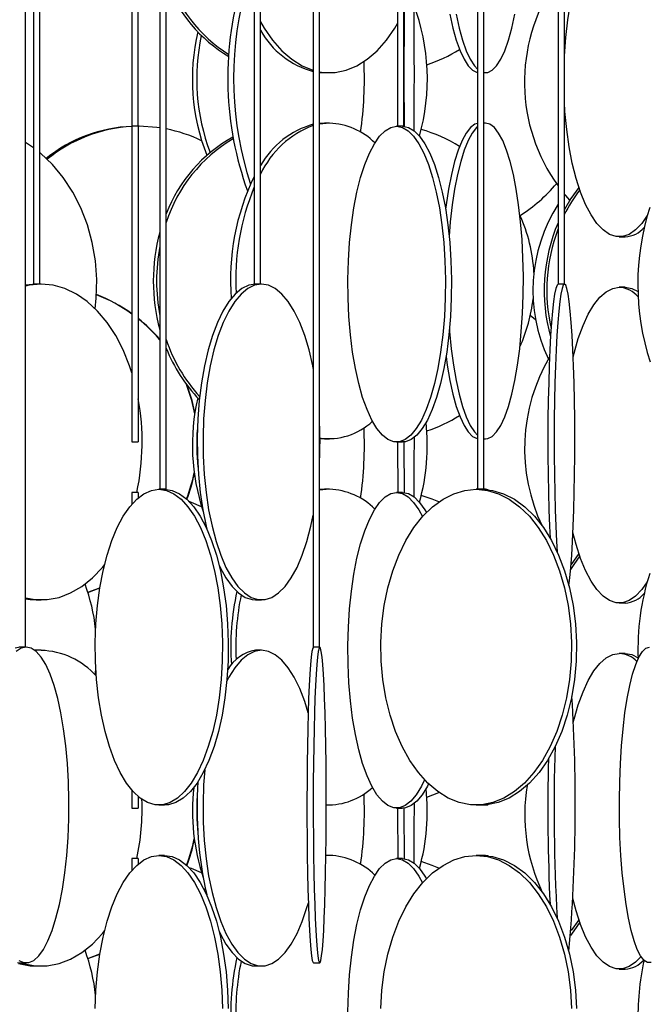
# Model space of a CAD drawing. Header units: millimetres. Extents: x 689 to 2936, y 194 to 2979.
# Tile 41 of 45: x 2484 to 2584, y 2280 to 2436. Entities that reach past the tile are written whole.
import ezdxf

# ---------------------------------------------------------------- set-up
doc = ezdxf.new("R2010")
doc.units = ezdxf.units.MM

msp = doc.modelspace()

# ---------------------------------------------------------------- linework, layer by layer
at = {"color": 7, "linetype": 'Continuous', "lineweight": 25}
for p, q in [((2484.99, 2336.99), (2484.99, 2938.99)), ((2486.26, 2938.99), (2486.26, 2394.49)), ((2487.26, 2394.49), (2487.26, 2938.99)), ((2501.83, 2938.99), (2501.83, 2419.49)), ((2502.83, 2419.49), (2502.83, 2938.99)), ((2506.26, 2938.99), (2506.26, 2361.99)), ((2507.26, 2361.99), (2507.26, 2938.99)), ((2521.2, 2938.99), (2521.2, 2394.49)), ((2522.2, 2394.49), (2522.2, 2938.99)), ((2530.55, 2938.99), (2530.55, 2336.99)), ((2531.55, 2336.99), (2531.55, 2938.99)), ((2543.87, 2938.99), (2543.87, 2419.49)), ((2544.87, 2419.49), (2544.87, 2938.99)), ((2556.53, 2938.99), (2556.53, 2361.99)), ((2557.53, 2361.99), (2557.53, 2938.99)), ((2569.29, 2938.99), (2569.29, 2394.49)), ((2570.29, 2394.49), (2570.29, 2938.99)), ((2531.55, 2428.02), (2532.3, 2427.99)), ((2532.3, 2427.99), (2533.11, 2427.99)), ((2557.53, 2427.99), (2557.8, 2427.99)), ((2502.83, 2419.49), (2501.83, 2419.49)), ((2501.83, 2419.49), (2501.83, 2369.49)), ((2502.96, 2419.49), (2502.83, 2419.49)), ((2502.83, 2419.49), (2502.83, 2369.49)), ((2533.11, 2419.99), (2531.55, 2419.85)), ((2532.3, 2419.99), (2531.55, 2419.96)), ((2533.11, 2419.99), (2532.3, 2419.99)), ((2543.87, 2419.49), (2543.74, 2419.49)), ((2544.87, 2419.49), (2543.87, 2419.49)), ((2557.8, 2419.99), (2557.53, 2419.99)), ((2557.8, 2419.99), (2557.53, 2419.96)), ((2578.99, 2401.99), (2579.93, 2401.99)), ((2486.69, 2394.49), (2484.99, 2394.35)), ((2487.14, 2394.49), (2486.26, 2394.49)), ((2487.26, 2394.49), (2487.14, 2394.49)), ((2487.46, 2394.49), (2487.26, 2394.49)), ((2522.2, 2394.49), (2521.2, 2394.49)), ((2522.35, 2394.49), (2522.2, 2394.49)), ((2570.29, 2394.49), (2569.29, 2394.49)), ((2570.32, 2394.49), (2570.29, 2394.49)), ((2579.93, 2393.99), (2578.99, 2393.99)), ((2565.74, 2388.84), (2564.9, 2389.5)), ((2501.83, 2369.49), (2502.83, 2369.49)), ((2531.55, 2370.02), (2532.3, 2369.99)), ((2532.3, 2369.99), (2533.11, 2369.99)), ((2543.74, 2369.49), (2544.69, 2369.49)), ((2557.53, 2369.99), (2557.8, 2369.99)), ((2502.83, 2361.49), (2501.83, 2361.49)), ((2501.83, 2361.49), (2501.83, 2359.64)), ((2502.83, 2361.49), (2502.83, 2360.64)), ((2506.26, 2361.99), (2506.1, 2361.99)), ((2507.26, 2361.99), (2506.26, 2361.99)), ((2533.11, 2361.99), (2531.55, 2361.85)), ((2532.3, 2361.99), (2531.55, 2361.96)), ((2533.11, 2361.99), (2532.3, 2361.99)), ((2544.69, 2361.49), (2543.74, 2361.49)), ((2556.53, 2361.99), (2556.33, 2361.99)), ((2557.53, 2361.99), (2556.53, 2361.99)), ((2557.8, 2361.99), (2557.53, 2361.99)), ((2557.8, 2361.99), (2557.61, 2361.98)), ((2558.25, 2361.92), (2557.8, 2361.99)), ((2513.46, 2356.7), (2513.29, 2356.55)), ((2572.59, 2351.82), (2571.35, 2350.08)), ((2494.85, 2345.69), (2496.76, 2346.39)), ((2494.86, 2345.67), (2496.76, 2346.36)), ((2486.69, 2344.49), (2487.46, 2344.49)), ((2521.42, 2344.49), (2522.35, 2344.49)), ((2578.99, 2343.99), (2579.93, 2343.99)), ((2484.99, 2336.99), (2483.99, 2336.99)), ((2485.1, 2336.99), (2484.99, 2336.99)), ((2486.69, 2336.49), (2486.45, 2336.49)), ((2487.46, 2336.49), (2486.51, 2336.44)), ((2487.46, 2336.49), (2486.69, 2336.49)), ((2522.35, 2336.49), (2521.42, 2336.49)), ((2531.55, 2336.99), (2530.55, 2336.99)), ((2531.57, 2336.99), (2531.55, 2336.99)), ((2579.93, 2335.99), (2578.99, 2335.99)), ((2496.02, 2332.6), (2496.12, 2333.47)), ((2501.83, 2314.34), (2501.83, 2311.49)), ((2502.83, 2313.34), (2502.83, 2311.49)), ((2548.52, 2313.24), (2550.44, 2313.97)), ((2501.83, 2311.49), (2502.83, 2311.49)), ((2506.1, 2311.99), (2507.01, 2311.99)), ((2532.6, 2311.99), (2533.11, 2311.99)), ((2543.74, 2311.49), (2544.69, 2311.49)), ((2556.33, 2311.99), (2557.12, 2311.99)), ((2557.12, 2311.99), (2557.8, 2311.99)), ((2507.01, 2303.99), (2506.1, 2303.99)), ((2533.11, 2303.99), (2532.54, 2303.99)), ((2533.11, 2303.99), (2532.54, 2303.97)), ((2557.12, 2303.99), (2556.33, 2303.99)), ((2557.8, 2303.99), (2557.12, 2303.99)), ((2557.8, 2303.99), (2557.61, 2303.98)), ((2558.25, 2303.92), (2557.8, 2303.99)), ((2502.83, 2303.49), (2501.83, 2303.49)), ((2501.83, 2303.49), (2501.83, 2301.64)), ((2502.83, 2303.49), (2502.83, 2302.64)), ((2544.69, 2303.49), (2543.74, 2303.49)), ((2513.46, 2298.7), (2513.29, 2298.55)), ((2572.59, 2293.82), (2571.35, 2292.08)), ((2494.85, 2287.69), (2496.76, 2288.39)), ((2494.86, 2287.67), (2496.76, 2288.36)), ((2484.14, 2286.99), (2485.1, 2286.99)), ((2486.69, 2286.49), (2487.46, 2286.49)), ((2521.42, 2286.49), (2522.35, 2286.49)), ((2530.57, 2286.99), (2531.57, 2286.99)), ((2578.99, 2285.99), (2579.93, 2285.99))]:
    msp.add_line(p, q, dxfattribs=at)
at = {"color": 7, "linetype": 'Continuous', "lineweight": 25, "flags": 128}
for points in [[(2545.72, 2451.99), (2545.62, 2451.81), (2545.53, 2451.29), (2545.43, 2450.42), (2545.34, 2449.23), (2545.26, 2447.72), (2545.18, 2445.93), (2545.11, 2443.86), (2545.05, 2441.56), (2545, 2439.06), (2544.95, 2436.38), (2544.92, 2433.58), (2544.9, 2430.68), (2544.89, 2427.73), (2544.9, 2424.77), (2544.91, 2421.84), (2544.93, 2419.48)], [(2546.5, 2418.79), (2546.5, 2418.98), (2546.53, 2421.84), (2546.54, 2424.77), (2546.55, 2427.73), (2546.54, 2430.68), (2546.52, 2433.58), (2546.49, 2436.38), (2546.44, 2439.06), (2546.39, 2441.56), (2546.33, 2443.86), (2546.26, 2445.93), (2546.18, 2447.72), (2546.1, 2449.23), (2546.01, 2450.42), (2545.91, 2451.29), (2545.82, 2451.81), (2545.72, 2451.99)], [(2570.29, 2430.67), (2570.29, 2430.68), (2570.5, 2433.58), (2570.84, 2436.38), (2571.29, 2439.06), (2571.84, 2441.56), (2572.5, 2443.86), (2573.25, 2445.93), (2574.08, 2447.72), (2574.97, 2449.23), (2575.93, 2450.42), (2576.92, 2451.29), (2577.95, 2451.81), (2578.99, 2451.99)], [(2552.17, 2437.24), (2552.65, 2435.05), (2553.19, 2433.12), (2553.78, 2431.46), (2554.41, 2430.11), (2555.08, 2429.08), (2555.77, 2428.38), (2556.47, 2428.03), (2556.53, 2428.02)], [(2553.14, 2437.24), (2553.62, 2435.05), (2554.16, 2433.12), (2554.75, 2431.46), (2555.38, 2430.11), (2556.05, 2429.08), (2556.53, 2428.56)], [(2557.53, 2428.01), (2558.16, 2428.03), (2558.86, 2428.38), (2559.55, 2429.08), (2560.22, 2430.11), (2560.85, 2431.46), (2561.44, 2433.12), (2561.98, 2435.05), (2562.46, 2437.24)], [(2522.2, 2436.06), (2522.78, 2435.05), (2524.11, 2433.12), (2525.57, 2431.46), (2527.13, 2430.11), (2528.78, 2429.08), (2530.49, 2428.38), (2530.55, 2428.36)], [(2531.55, 2428.13), (2532.23, 2428.03), (2533.99, 2428.03), (2535.73, 2428.38), (2537.44, 2429.08), (2539.09, 2430.11), (2540.65, 2431.46), (2542.11, 2433.12), (2543.44, 2435.05), (2543.87, 2435.78)], [(2583.4, 2405.36), (2582.54, 2404.11), (2581.56, 2403.08), (2580.55, 2402.38), (2579.51, 2402.03), (2578.47, 2402.03), (2577.44, 2402.38), (2576.42, 2403.08), (2575.44, 2404.11), (2574.52, 2405.46), (2573.65, 2407.12), (2572.86, 2409.05), (2572.16, 2411.24), (2571.55, 2413.64), (2571.05, 2416.24), (2570.66, 2418.98), (2570.38, 2421.84), (2570.29, 2423.3)], [(2506.26, 2419.25), (2505.78, 2419.31), (2502.96, 2419.49)], [(2543.74, 2419.49), (2544.65, 2419.31), (2545.55, 2418.79), (2546.43, 2417.92), (2547.27, 2416.73), (2548.05, 2415.22), (2548.78, 2413.43), (2549.44, 2411.36), (2550.02, 2409.06), (2550.5, 2406.56), (2550.9, 2403.88), (2551.19, 2401.08), (2551.38, 2398.18), (2551.46, 2395.23), (2551.43, 2392.27), (2551.3, 2389.34), (2551.06, 2386.48), (2550.71, 2383.74), (2550.27, 2381.14), (2549.74, 2378.74), (2549.12, 2376.55), (2548.43, 2374.62), (2547.67, 2372.96), (2546.85, 2371.61), (2545.99, 2370.58), (2545.1, 2369.88), (2544.2, 2369.53), (2543.28, 2369.53), (2542.37, 2369.88), (2541.48, 2370.58), (2540.62, 2371.61), (2539.81, 2372.96), (2539.05, 2374.62), (2538.36, 2376.55), (2537.74, 2378.74), (2537.21, 2381.14), (2536.76, 2383.74), (2536.42, 2386.48), (2536.18, 2389.34), (2536.04, 2392.27), (2536.02, 2395.23), (2536.1, 2398.18), (2536.29, 2401.08), (2536.58, 2403.88), (2536.97, 2406.56), (2537.46, 2409.06), (2538.04, 2411.36), (2538.69, 2413.43), (2539.42, 2415.22), (2540.21, 2416.73), (2541.05, 2417.92), (2541.92, 2418.79), (2542.82, 2419.31), (2543.74, 2419.49)], [(2544.69, 2419.49), (2545.6, 2419.31), (2546.5, 2418.79), (2547.38, 2417.92), (2548.22, 2416.73), (2549.01, 2415.22), (2549.73, 2413.43), (2550.39, 2411.36), (2550.97, 2409.06), (2551.45, 2406.56), (2551.85, 2403.88), (2552.14, 2401.08), (2552.33, 2398.18), (2552.41, 2395.23), (2552.38, 2392.27), (2552.25, 2389.34), (2552.01, 2386.48), (2551.66, 2383.74), (2551.22, 2381.14), (2550.69, 2378.74), (2550.07, 2376.55), (2549.38, 2374.62), (2548.62, 2372.96), (2547.8, 2371.61), (2546.95, 2370.58), (2546.06, 2369.88), (2545.15, 2369.53), (2544.69, 2369.49)], [(2556.53, 2419.96), (2556.12, 2419.81), (2555.42, 2419.29), (2554.74, 2418.42), (2554.09, 2417.23), (2553.48, 2415.72), (2552.91, 2413.93), (2552.4, 2411.86), (2551.95, 2409.56), (2551.57, 2407.06), (2551.49, 2406.37)], [(2556.53, 2419.42), (2556.39, 2419.29), (2555.71, 2418.42), (2555.06, 2417.23), (2554.45, 2415.72), (2553.88, 2413.93), (2553.37, 2411.86), (2552.92, 2409.56), (2552.55, 2407.06), (2552.24, 2404.38), (2552.05, 2402.1)], [(2557.53, 2370.01), (2558.16, 2370.03), (2558.86, 2370.38), (2559.55, 2371.08), (2560.22, 2372.11), (2560.85, 2373.46), (2561.44, 2375.12), (2561.98, 2377.05), (2562.46, 2379.24), (2562.87, 2381.64), (2563.22, 2384.24), (2563.48, 2386.98), (2563.67, 2389.84), (2563.78, 2392.77), (2563.8, 2395.73), (2563.73, 2398.68), (2563.59, 2401.58), (2563.36, 2404.38), (2563.05, 2407.06), (2562.68, 2409.56), (2562.23, 2411.86), (2561.72, 2413.93), (2561.15, 2415.72), (2560.54, 2417.23), (2559.89, 2418.42), (2559.21, 2419.29), (2558.51, 2419.81), (2557.8, 2419.99), (2557.8, 2419.99)], [(2486.26, 2416.07), (2485.28, 2416.73), (2484.99, 2416.91)], [(2496.02, 2390.6), (2496.19, 2392.27), (2496.26, 2395.23), (2496.05, 2398.18), (2495.56, 2401.08), (2494.79, 2403.88), (2493.76, 2406.56), (2492.48, 2409.06), (2490.97, 2411.36), (2489.25, 2413.43), (2487.34, 2415.22), (2487.26, 2415.3)], [(2572.59, 2409.82), (2571.34, 2408.06), (2570.29, 2406.29)], [(2571.18, 2407.81), (2570.5, 2408.55), (2570.37, 2408.69)], [(2487.46, 2394.49), (2485.57, 2394.31), (2484.99, 2394.19)], [(2501.83, 2380.43), (2501.46, 2381.56), (2500.45, 2384.06), (2499.26, 2386.36), (2497.9, 2388.43), (2496.39, 2390.22), (2494.76, 2391.73), (2493.03, 2392.92), (2491.22, 2393.79), (2489.35, 2394.31), (2487.46, 2394.49)], [(2521.42, 2394.49), (2520.32, 2394.31), (2519.24, 2393.79), (2518.19, 2392.92), (2517.19, 2391.73), (2516.24, 2390.22), (2515.37, 2388.43), (2514.58, 2386.36), (2513.89, 2384.06), (2513.3, 2381.56), (2512.83, 2378.88), (2512.48, 2376.08), (2512.25, 2373.18), (2512.16, 2370.23), (2512.19, 2367.27), (2512.35, 2364.34), (2512.64, 2361.48), (2513.05, 2358.74), (2513.58, 2356.14), (2513.68, 2355.73)], [(2522.35, 2394.49), (2521.25, 2394.31), (2520.17, 2393.79), (2519.12, 2392.92), (2518.12, 2391.73), (2517.17, 2390.22), (2516.3, 2388.43), (2515.51, 2386.36), (2514.82, 2384.06), (2514.23, 2381.56), (2513.76, 2378.88), (2513.41, 2376.08), (2513.18, 2373.18), (2513.09, 2370.23), (2513.12, 2367.27), (2513.28, 2364.34), (2513.57, 2361.48), (2513.98, 2358.74), (2514.51, 2356.14), (2515.15, 2353.74), (2515.89, 2351.55), (2516.72, 2349.62), (2517.64, 2347.96), (2518.61, 2346.61), (2519.64, 2345.58), (2520.71, 2344.88), (2521.8, 2344.53), (2522.9, 2344.53), (2523.99, 2344.88), (2525.05, 2345.58), (2526.08, 2346.61), (2527.06, 2347.96), (2527.97, 2349.62), (2528.8, 2351.55), (2529.54, 2353.74), (2530.18, 2356.14), (2530.55, 2357.88)], [(2530.55, 2381.12), (2530.46, 2381.56), (2529.87, 2384.06), (2529.18, 2386.36), (2528.4, 2388.43), (2527.52, 2390.22), (2526.58, 2391.73), (2525.57, 2392.92), (2524.52, 2393.79), (2523.44, 2394.31), (2522.35, 2394.49)], [(2569.32, 2394.49), (2569.13, 2394.31), (2568.94, 2393.79), (2568.75, 2392.92), (2568.58, 2391.73), (2568.41, 2390.22), (2568.25, 2388.43), (2568.12, 2386.36), (2567.99, 2384.06), (2567.89, 2381.56), (2567.81, 2378.88), (2567.74, 2376.08), (2567.7, 2373.18), (2567.69, 2370.23), (2567.69, 2367.27), (2567.72, 2364.34), (2567.77, 2361.48), (2567.85, 2358.74), (2567.94, 2356.14), (2568.03, 2354.26)], [(2570.32, 2394.49), (2570.13, 2394.31), (2569.94, 2393.79), (2569.75, 2392.92), (2569.57, 2391.73), (2569.41, 2390.22), (2569.25, 2388.43), (2569.11, 2386.36), (2568.99, 2384.06), (2568.89, 2381.56), (2568.8, 2378.88), (2568.74, 2376.08), (2568.7, 2373.18), (2568.69, 2370.23), (2568.69, 2367.27), (2568.72, 2364.34), (2568.77, 2361.48), (2568.84, 2358.74), (2568.94, 2356.14), (2569.05, 2353.74), (2569.15, 2352.08)], [(2571, 2346.77), (2571.15, 2347.96), (2571.31, 2349.62), (2571.46, 2351.55), (2571.59, 2353.74), (2571.7, 2356.14), (2571.8, 2358.74), (2571.87, 2361.48), (2571.92, 2364.34), (2571.95, 2367.27), (2571.96, 2370.23), (2571.94, 2373.18), (2571.9, 2376.08), (2571.84, 2378.88), (2571.75, 2381.56), (2571.65, 2384.06), (2571.53, 2386.36), (2571.39, 2388.43), (2571.23, 2390.22), (2571.07, 2391.73), (2570.89, 2392.92), (2570.71, 2393.79), (2570.51, 2394.31), (2570.32, 2394.49)], [(2571.7, 2382.97), (2571.84, 2383.56), (2572.5, 2385.86), (2573.25, 2387.93), (2574.08, 2389.72), (2574.97, 2391.23), (2575.93, 2392.42), (2576.92, 2393.29), (2577.95, 2393.81), (2578.99, 2393.99)], [(2579.93, 2393.99), (2580.97, 2393.81), (2581.96, 2393.31)], [(2552.09, 2387.31), (2552.12, 2386.98), (2552.38, 2384.24), (2552.73, 2381.64), (2553.14, 2379.24), (2553.62, 2377.05), (2554.16, 2375.12), (2554.75, 2373.46), (2555.38, 2372.11), (2556.05, 2371.08), (2556.53, 2370.56)], [(2551.56, 2383.04), (2551.76, 2381.64), (2552.17, 2379.24), (2552.65, 2377.05), (2553.19, 2375.12), (2553.78, 2373.46), (2554.41, 2372.11), (2555.08, 2371.08), (2555.77, 2370.38), (2556.47, 2370.03), (2556.53, 2370.02)], [(2511.77, 2373.93), (2511.29, 2376.08), (2510.45, 2378.6)], [(2511.8, 2374.13), (2511.35, 2376.08), (2510.59, 2378.42)], [(2543.89, 2369.49), (2543.9, 2366.77), (2543.91, 2363.84), (2543.93, 2361.49)], [(2544.89, 2369.5), (2544.9, 2366.77), (2544.91, 2363.84), (2544.93, 2361.48)], [(2546.5, 2360.79), (2546.5, 2360.98), (2546.53, 2363.84), (2546.54, 2366.77), (2546.55, 2369.73), (2546.55, 2370.22)], [(2506.1, 2361.99), (2507.29, 2361.81), (2508.47, 2361.29), (2509.61, 2360.42), (2510.7, 2359.23), (2511.73, 2357.72), (2512.68, 2355.93), (2513.53, 2353.86), (2514.29, 2351.56), (2514.92, 2349.06), (2515.44, 2346.38), (2515.82, 2343.58), (2516.07, 2340.68), (2516.17, 2337.73), (2516.14, 2334.77), (2515.96, 2331.84), (2515.64, 2328.98), (2515.2, 2326.24), (2514.62, 2323.64), (2513.92, 2321.24), (2513.12, 2319.05), (2512.21, 2317.12), (2511.22, 2315.46), (2510.16, 2314.11), (2509.04, 2313.08), (2507.88, 2312.38), (2506.7, 2312.03), (2505.5, 2312.03), (2504.32, 2312.38), (2503.16, 2313.08), (2502.04, 2314.11), (2500.97, 2315.46), (2499.98, 2317.12), (2499.08, 2319.05), (2498.27, 2321.24), (2497.58, 2323.64), (2497, 2326.24), (2496.55, 2328.98), (2496.24, 2331.84), (2496.06, 2334.77), (2496.03, 2337.73), (2496.13, 2340.68), (2496.38, 2343.58), (2496.76, 2346.38), (2497.27, 2349.06), (2497.91, 2351.56), (2498.66, 2353.86), (2499.52, 2355.93), (2500.47, 2357.72), (2501.5, 2359.23), (2502.59, 2360.42), (2503.73, 2361.29), (2504.91, 2361.81), (2506.1, 2361.99)], [(2507.01, 2361.99), (2508.21, 2361.81), (2509.38, 2361.29), (2510.52, 2360.42), (2511.62, 2359.23), (2512.64, 2357.72), (2513.59, 2355.93), (2514.45, 2353.86), (2515.2, 2351.56), (2515.84, 2349.06), (2516.35, 2346.38), (2516.73, 2343.58), (2516.98, 2340.68), (2517.09, 2337.73), (2517.05, 2334.77), (2516.87, 2331.84), (2516.56, 2328.98), (2516.11, 2326.24), (2515.53, 2323.64), (2514.84, 2321.24), (2514.03, 2319.05), (2513.13, 2317.12), (2512.14, 2315.46), (2511.08, 2314.11), (2509.96, 2313.08), (2508.8, 2312.38), (2507.61, 2312.03), (2507.01, 2311.99)], [(2548.15, 2315.98), (2547.67, 2314.96), (2546.85, 2313.61), (2545.99, 2312.58), (2545.1, 2311.88), (2544.2, 2311.53), (2543.28, 2311.53), (2542.37, 2311.88), (2541.48, 2312.58), (2540.62, 2313.61), (2539.81, 2314.96), (2539.05, 2316.62), (2538.36, 2318.55), (2537.74, 2320.74), (2537.21, 2323.14), (2536.76, 2325.74), (2536.42, 2328.48), (2536.18, 2331.34), (2536.04, 2334.27), (2536.02, 2337.23), (2536.1, 2340.18), (2536.29, 2343.08), (2536.58, 2345.88), (2536.97, 2348.56), (2537.46, 2351.06), (2538.04, 2353.36), (2538.69, 2355.43), (2539.42, 2357.22), (2540.21, 2358.73), (2541.05, 2359.92), (2541.92, 2360.79), (2542.82, 2361.31), (2543.74, 2361.49), (2543.74, 2361.49)], [(2556.33, 2361.99), (2558.11, 2361.81), (2559.87, 2361.29), (2561.58, 2360.42), (2563.21, 2359.23), (2564.75, 2357.72), (2566.17, 2355.93), (2567.45, 2353.86), (2568.58, 2351.56), (2569.53, 2349.06), (2570.3, 2346.38), (2570.88, 2343.58), (2571.24, 2340.68), (2571.4, 2337.73), (2571.35, 2334.77), (2571.09, 2331.84), (2570.61, 2328.98), (2569.94, 2326.24), (2569.08, 2323.64), (2568.04, 2321.24), (2566.83, 2319.05), (2565.48, 2317.12), (2564, 2315.46), (2562.41, 2314.11), (2560.73, 2313.08), (2558.99, 2312.38), (2557.22, 2312.03), (2555.43, 2312.03), (2553.66, 2312.38), (2551.92, 2313.08), (2550.25, 2314.11), (2548.66, 2315.46), (2547.18, 2317.12), (2545.82, 2319.05), (2544.62, 2321.24), (2543.57, 2323.64), (2542.71, 2326.24), (2542.04, 2328.98), (2541.57, 2331.84), (2541.31, 2334.77), (2541.25, 2337.73), (2541.41, 2340.68), (2541.78, 2343.58), (2542.35, 2346.38), (2543.12, 2349.06), (2544.07, 2351.56), (2545.2, 2353.86), (2546.48, 2355.93), (2547.9, 2357.72), (2549.44, 2359.23), (2551.08, 2360.42), (2552.78, 2361.29), (2554.54, 2361.81), (2556.33, 2361.99)], [(2543.74, 2361.49), (2544.65, 2361.31), (2545.55, 2360.79), (2546.43, 2359.92), (2547.27, 2358.73), (2547.85, 2357.66)], [(2544.69, 2361.49), (2545.6, 2361.31), (2546.5, 2360.79), (2547.38, 2359.92), (2548.22, 2358.73), (2548.46, 2358.31)], [(2557.12, 2361.99), (2558.91, 2361.81), (2560.67, 2361.29), (2562.38, 2360.42), (2564.01, 2359.23), (2565.55, 2357.72), (2566.97, 2355.93), (2568.25, 2353.86), (2569.38, 2351.56), (2570.33, 2349.06), (2571.1, 2346.38), (2571.67, 2343.58), (2572.04, 2340.68), (2572.2, 2337.73), (2572.15, 2334.77), (2571.88, 2331.84), (2571.41, 2328.98), (2570.74, 2326.24), (2569.88, 2323.64), (2568.84, 2321.24), (2567.63, 2319.05), (2566.28, 2317.12), (2564.79, 2315.46), (2563.2, 2314.11), (2561.53, 2313.08), (2559.79, 2312.38), (2558.02, 2312.03), (2557.12, 2311.99)], [(2512.86, 2359.22), (2511.24, 2359.92), (2510.9, 2360.05)], [(2550.44, 2360), (2549.39, 2360.42), (2547.64, 2361.01)], [(2583.4, 2347.36), (2582.54, 2346.11), (2581.56, 2345.08), (2580.55, 2344.38), (2579.51, 2344.03), (2578.47, 2344.03), (2577.44, 2344.38), (2576.42, 2345.08), (2575.44, 2346.11), (2574.52, 2347.46), (2573.65, 2349.12), (2572.86, 2351.05), (2572.16, 2353.24), (2571.66, 2355.16)], [(2572.73, 2351.44), (2571.77, 2350.06), (2571.29, 2349.29)], [(2484.99, 2344.79), (2486.51, 2344.53), (2488.41, 2344.53), (2490.29, 2344.88), (2492.13, 2345.58), (2493.91, 2346.61), (2495.59, 2347.96), (2497.16, 2349.62), (2497.5, 2350.04)], [(2515.62, 2349.98), (2515.8, 2349.62), (2516.71, 2347.96), (2517.68, 2346.61), (2518.71, 2345.58), (2519.78, 2344.88), (2520.87, 2344.53), (2521.42, 2344.49)], [(2484.99, 2344.63), (2485.74, 2344.53), (2486.69, 2344.49)], [(2484.14, 2336.99), (2483.34, 2336.81)], [(2485.1, 2336.99), (2484.3, 2336.81), (2483.52, 2336.29)], [(2483.91, 2287.38), (2484.7, 2287.03), (2485.5, 2287.03), (2486.3, 2287.38), (2487.08, 2288.08), (2487.83, 2289.11), (2488.54, 2290.46), (2489.21, 2292.12), (2489.81, 2294.05), (2490.35, 2296.24), (2490.82, 2298.64), (2491.21, 2301.24), (2491.51, 2303.98), (2491.72, 2306.84), (2491.84, 2309.77), (2491.86, 2312.73), (2491.79, 2315.68), (2491.63, 2318.58), (2491.37, 2321.38), (2491.02, 2324.06), (2490.6, 2326.56), (2490.09, 2328.86), (2489.52, 2330.93), (2488.88, 2332.72), (2488.19, 2334.23), (2487.46, 2335.42), (2486.69, 2336.29), (2485.9, 2336.81), (2485.1, 2336.99)], [(2522.35, 2336.49), (2521.25, 2336.31), (2520.17, 2335.79), (2519.12, 2334.92), (2518.12, 2333.73), (2517.17, 2332.22), (2516.86, 2331.62)], [(2529.73, 2326.58), (2529.18, 2328.36), (2528.4, 2330.43), (2527.52, 2332.22), (2526.58, 2333.73), (2525.57, 2334.92), (2524.52, 2335.79), (2523.44, 2336.31), (2522.35, 2336.49)], [(2530.57, 2336.99), (2530.45, 2336.81), (2530.33, 2336.29), (2530.21, 2335.42), (2530.1, 2334.23), (2529.99, 2332.72), (2529.9, 2330.93), (2529.81, 2328.86), (2529.73, 2326.56), (2529.67, 2324.06), (2529.62, 2321.38), (2529.58, 2318.58), (2529.55, 2315.68), (2529.54, 2312.73), (2529.54, 2309.77), (2529.56, 2306.84), (2529.59, 2303.98), (2529.64, 2301.24), (2529.7, 2298.64), (2529.77, 2296.24), (2529.85, 2294.05), (2529.94, 2292.12), (2530.05, 2290.46), (2530.15, 2289.11), (2530.27, 2288.08), (2530.39, 2287.38), (2530.51, 2287.03), (2530.57, 2286.99)], [(2531.57, 2336.99), (2531.45, 2336.81), (2531.33, 2336.29), (2531.21, 2335.42), (2531.1, 2334.23), (2530.99, 2332.72), (2530.9, 2330.93), (2530.81, 2328.86), (2530.73, 2326.56), (2530.67, 2324.06), (2530.61, 2321.38), (2530.58, 2318.58), (2530.55, 2315.68), (2530.54, 2312.73), (2530.54, 2309.77), (2530.56, 2306.84), (2530.59, 2303.98), (2530.64, 2301.24), (2530.7, 2298.64), (2530.77, 2296.24), (2530.85, 2294.05), (2530.94, 2292.12), (2531.04, 2290.46), (2531.15, 2289.11), (2531.27, 2288.08), (2531.39, 2287.38), (2531.51, 2287.03), (2531.63, 2287.03), (2531.75, 2287.38), (2531.87, 2288.08), (2531.98, 2289.11), (2532.09, 2290.46), (2532.19, 2292.12), (2532.28, 2294.05), (2532.37, 2296.24), (2532.44, 2298.64), (2532.5, 2301.24), (2532.54, 2303.98), (2532.57, 2306.84), (2532.59, 2309.77), (2532.6, 2312.73), (2532.58, 2315.68), (2532.56, 2318.58), (2532.52, 2321.38), (2532.47, 2324.06), (2532.4, 2326.56), (2532.33, 2328.86), (2532.24, 2330.93), (2532.14, 2332.72), (2532.04, 2334.23), (2531.93, 2335.42), (2531.81, 2336.29), (2531.69, 2336.81), (2531.57, 2336.99)], [(2584.04, 2287.03), (2583.48, 2287.03), (2582.92, 2287.38), (2582.37, 2288.08), (2581.84, 2289.11), (2581.34, 2290.46), (2580.87, 2292.12), (2580.45, 2294.05), (2580.06, 2296.24), (2579.74, 2298.64), (2579.46, 2301.24), (2579.25, 2303.98), (2579.1, 2306.84), (2579.02, 2309.77), (2579, 2312.73), (2579.05, 2315.68), (2579.17, 2318.58), (2579.35, 2321.38), (2579.59, 2324.06), (2579.89, 2326.56), (2580.25, 2328.86), (2580.65, 2330.93), (2581.1, 2332.72), (2581.59, 2334.23), (2582.1, 2335.42), (2582.64, 2336.29), (2583.2, 2336.81), (2583.76, 2336.99)], [(2571.7, 2324.97), (2571.84, 2325.56), (2572.5, 2327.86), (2573.25, 2329.93), (2574.08, 2331.72), (2574.97, 2333.23), (2575.93, 2334.42), (2576.92, 2335.29), (2577.95, 2335.81), (2578.99, 2335.99)], [(2579.93, 2335.99), (2580.97, 2335.81), (2581.96, 2335.31)], [(2513.36, 2317.57), (2513.18, 2315.18), (2513.09, 2312.23), (2513.12, 2309.27), (2513.28, 2306.34), (2513.57, 2303.48), (2513.98, 2300.74), (2514.51, 2298.14), (2515.15, 2295.74), (2515.89, 2293.55), (2516.72, 2291.62), (2517.64, 2289.96), (2518.61, 2288.61), (2519.64, 2287.58), (2520.71, 2286.88), (2521.8, 2286.53), (2522.9, 2286.53), (2523.99, 2286.88), (2525.05, 2287.58), (2526.08, 2288.61), (2527.06, 2289.96), (2527.97, 2291.62), (2528.8, 2293.55), (2529.54, 2295.74), (2529.76, 2296.5)], [(2548.8, 2315.32), (2548.62, 2314.96), (2547.8, 2313.61), (2546.95, 2312.58), (2546.06, 2311.88), (2545.15, 2311.53), (2544.69, 2311.49)], [(2543.89, 2311.49), (2543.9, 2308.77), (2543.91, 2305.84), (2543.93, 2303.49)], [(2544.89, 2311.5), (2544.9, 2308.77), (2544.91, 2305.84), (2544.93, 2303.48)], [(2546.5, 2302.79), (2546.5, 2302.98), (2546.53, 2305.84), (2546.54, 2308.77), (2546.55, 2311.73), (2546.55, 2312.22)], [(2557.61, 2312), (2558.16, 2312.03), (2558.25, 2312.06)], [(2496.03, 2279.73), (2496.13, 2282.68), (2496.38, 2285.58), (2496.76, 2288.38), (2497.27, 2291.06), (2497.91, 2293.56), (2498.66, 2295.86), (2499.52, 2297.93), (2500.47, 2299.72), (2501.5, 2301.23), (2502.59, 2302.42), (2503.73, 2303.29), (2504.91, 2303.81), (2506.1, 2303.99)], [(2506.1, 2303.99), (2507.29, 2303.81), (2508.47, 2303.29), (2509.61, 2302.42), (2510.7, 2301.23), (2511.73, 2299.72), (2512.68, 2297.93), (2513.53, 2295.86), (2514.29, 2293.56), (2514.92, 2291.06), (2515.44, 2288.38), (2515.82, 2285.58), (2516.07, 2282.68), (2516.17, 2279.73)], [(2507.01, 2303.99), (2508.21, 2303.81), (2509.38, 2303.29), (2510.52, 2302.42), (2511.62, 2301.23), (2512.64, 2299.72), (2513.59, 2297.93), (2514.45, 2295.86), (2515.2, 2293.56), (2515.84, 2291.06), (2516.35, 2288.38), (2516.73, 2285.58), (2516.98, 2282.68), (2517.09, 2279.73)], [(2541.25, 2279.73), (2541.41, 2282.68), (2541.78, 2285.58), (2542.35, 2288.38), (2543.12, 2291.06), (2544.07, 2293.56), (2545.2, 2295.86), (2546.48, 2297.93), (2547.9, 2299.72), (2549.44, 2301.23), (2551.08, 2302.42), (2552.78, 2303.29), (2554.54, 2303.81), (2556.33, 2303.99)], [(2556.33, 2303.99), (2558.11, 2303.81), (2559.87, 2303.29), (2561.58, 2302.42), (2563.21, 2301.23), (2564.75, 2299.72), (2566.17, 2297.93), (2567.45, 2295.86), (2568.58, 2293.56), (2569.53, 2291.06), (2570.3, 2288.38), (2570.88, 2285.58), (2571.24, 2282.68), (2571.4, 2279.73)], [(2557.12, 2303.99), (2558.91, 2303.81), (2560.67, 2303.29), (2562.38, 2302.42), (2564.01, 2301.23), (2565.55, 2299.72), (2566.97, 2297.93), (2568.25, 2295.86), (2569.38, 2293.56), (2570.33, 2291.06), (2571.1, 2288.38), (2571.67, 2285.58), (2572.04, 2282.68), (2572.2, 2279.73)], [(2512.86, 2301.22), (2511.24, 2301.92), (2510.9, 2302.05)], [(2536.02, 2279.23), (2536.1, 2282.18), (2536.29, 2285.08), (2536.58, 2287.88), (2536.97, 2290.56), (2537.46, 2293.06), (2538.04, 2295.36), (2538.69, 2297.43), (2539.42, 2299.22), (2540.21, 2300.73), (2541.05, 2301.92), (2541.92, 2302.79), (2542.82, 2303.31), (2543.74, 2303.49), (2543.74, 2303.49)], [(2543.74, 2303.49), (2544.65, 2303.31), (2545.55, 2302.79), (2546.43, 2301.92), (2547.27, 2300.73), (2547.85, 2299.66)], [(2544.69, 2303.49), (2545.6, 2303.31), (2546.5, 2302.79), (2547.38, 2301.92), (2548.22, 2300.73), (2548.46, 2300.31)], [(2550.44, 2302), (2549.39, 2302.42), (2547.64, 2303.01)], [(2582.43, 2287.98), (2581.56, 2287.08), (2580.55, 2286.38), (2579.51, 2286.03), (2578.47, 2286.03), (2577.44, 2286.38), (2576.42, 2287.08), (2575.44, 2288.11), (2574.52, 2289.46), (2573.65, 2291.12), (2572.86, 2293.05), (2572.16, 2295.24), (2571.66, 2297.16)], [(2572.73, 2293.44), (2571.77, 2292.06), (2571.29, 2291.29)], [(2484.28, 2286.99), (2484.63, 2286.88), (2486.51, 2286.53), (2488.41, 2286.53), (2490.29, 2286.88), (2492.13, 2287.58), (2493.91, 2288.61), (2495.59, 2289.96), (2497.16, 2291.62), (2497.5, 2292.04)], [(2515.62, 2291.98), (2515.8, 2291.62), (2516.71, 2289.96), (2517.68, 2288.61), (2518.71, 2287.58), (2519.78, 2286.88), (2520.87, 2286.53), (2521.42, 2286.49)], [(2483.74, 2287.03), (2484.14, 2286.99)], [(2483.86, 2286.88), (2485.74, 2286.53), (2486.69, 2286.49)]]:
    msp.add_lwpolyline(points, dxfattribs=at)
at = {"color": 7, "linetype": 'Continuous', "lineweight": 25}
for centre, radius, start, end in [((2529.95, 2450.97), 23.83, 197.7312, 237.6324), ((2529.22, 2450.76), 23.53, 201.0112, 239.2134), ((2569.78, 2427.13), 52.78, 163.9402, 199.8053), ((2592.15, 2426.5), 28.17, 146.2322, 215.7504), ((2571.93, 2427.11), 54, 165.9464, 198.0883), ((2515.29, 2426.96), 33.31, 344.2906, 20.7309), ((2534.04, 2441.24), 13.53, 208.9276, 255.0378), ((2544.64, 2427.01), 33.24, 167.0519, 201.3583), ((2545.39, 2427.01), 33.3, 168.0725, 200.5016), ((2540.74, 2452.58), 24.6, 288.4463, 301.7796), ((2480.09, 2426.97), 58.55, 351.7513, 2.7172), ((2502.74, 2396.41), 23.09, 92.2483, 128.7937), ((2503.05, 2396.39), 23.1, 93.0286, 129.3142), ((2502.9, 2396.55), 22.94, 64.264, 79.0501), ((2534.3, 2406.41), 13.92, 105.6356, 150.3989), ((2535.7, 2405.64), 14.89, 110.2489, 155.0595), ((2532.72, 2409.28), 10.72, 45.0367, 87.9108), ((2529.28, 2397.14), 23.61, 119.0908, 158.8646), ((2530.01, 2396.93), 23.9, 120.5959, 162.1497), ((2540.75, 2395.41), 24.58, 58.2158, 73.711), ((2554.93, 2395.21), 37.49, 154.147, 184.567), ((2556.4, 2395.21), 38.14, 157.3725, 183.2429), ((2550.73, 2425.53), 23.74, 301.8951, 320.419), ((2593.04, 2394.25), 25.37, 143.2161, 153.7602), ((2590.68, 2393.49), 25.37, 147.4674, 205.37), ((2622.11, 2394.49), 40.19, 162.3942, 197.8408), ((2540.28, 2395), 25.23, 3.0103, 24.3779), ((2594.5, 2393.48), 27.4, 156.9244, 195.5663), ((2579.66, 2406.28), 4.31, 273.622, 319.4229), ((2534.15, 2394.99), 28.94, 164.5449, 195.4551), ((2594.96, 2393.48), 27.44, 159.3374, 192.6236), ((2534.79, 2394.99), 29.06, 169.0621, 190.9379), ((2487.21, 2369.56), 24.93, 54.0859, 68.8035), ((2487.28, 2369.56), 24.93, 54.2713, 68.9615), ((2578.73, 2389.72), 4.27, 40.4271, 86.5528), ((2540.28, 2394.98), 25.22, 335.6211, 353.5853), ((2487.25, 2369.53), 24.97, 40.4363, 51.3894), ((2487.19, 2369.53), 24.97, 40.2043, 51.1969), ((2531.3, 2393.75), 25.35, 198.4797, 222.2865), ((2530.53, 2393.58), 25.04, 201.6789, 223.9311), ((2592.5, 2368.47), 28.5, 149.5063, 205.5123), ((2465.1, 2369.49), 38.35, 347.9537, 10.2899), ((2544.84, 2369), 33.44, 167.108, 198.325), ((2533.01, 2380.06), 10.04, 261.6395, 313.4598), ((2464.42, 2369.49), 67.19, 357.4919, 2.5081), ((2515.03, 2368.98), 33.57, 344.378, 6.1457), ((2540.74, 2394.58), 24.6, 288.4463, 301.7796), ((2546.25, 2368.99), 34.16, 175.8943, 185.8453), ((2480.09, 2368.97), 58.55, 351.7513, 2.7172), ((2487.13, 2369.49), 25.04, 338.8685, 348.794), ((2487.19, 2369.49), 25.04, 338.7598, 348.3378), ((2532.72, 2351.28), 10.72, 45.0367, 87.9108), ((2621.39, 2336.67), 39.45, 162.3201, 182.2225), ((2466.63, 2336.66), 29.63, 6.1681, 20.3693), ((2558.63, 2336.99), 41.15, 167.605, 183.8556), ((2559.32, 2337.01), 41.04, 168.3869, 182.7361), ((2579.66, 2348.28), 4.31, 273.622, 319.4229), ((2487.05, 2324.19), 12.3, 42.0423, 88.1093), ((2522.38, 2330.34), 6.22, 98.8942, 150.0643), ((2578.76, 2331.84), 4.16, 43.6238, 86.8687), ((2301.42, 2312.13), 270.6, 355.0468, 3.6136), ((2891.67, 2311.61), 323, 178.2996, 183.1097), ((2906.8, 2311.55), 339.12, 178.6951, 182.584), ((2544.81, 2310.99), 33.4, 173.529, 198.3191), ((2573.49, 2311.42), 61.35, 176.0152, 192.8893), ((2532.84, 2322.4), 10.4, 268.6453, 312.8235), ((2515.03, 2310.98), 33.57, 344.378, 6.1457), ((2592.77, 2310.49), 28.75, 170.8339, 205.33), ((2546.25, 2310.99), 34.16, 175.8943, 185.8453), ((2480.09, 2310.97), 58.55, 351.7513, 2.7172), ((2465.11, 2311.48), 38.34, 347.9735, 2.1066), ((2487.13, 2311.49), 25.04, 338.8685, 348.794), ((2487.19, 2311.49), 25.04, 338.7598, 348.3378), ((2532.72, 2293.28), 10.72, 45.0367, 87.9108), ((2466.63, 2278.66), 29.63, 6.1681, 20.3693), ((2558.63, 2278.99), 41.15, 167.605, 183.8556), ((2559.32, 2279.01), 41.04, 168.3869, 182.7361), ((2579.66, 2290.25), 4.27, 273.5395, 318.6159), ((2623.13, 2278.52), 41.19, 167.4363, 181.932)]:
    msp.add_arc(centre, radius, start, end, dxfattribs=at)

doc.saveas('drawing.dxf')
